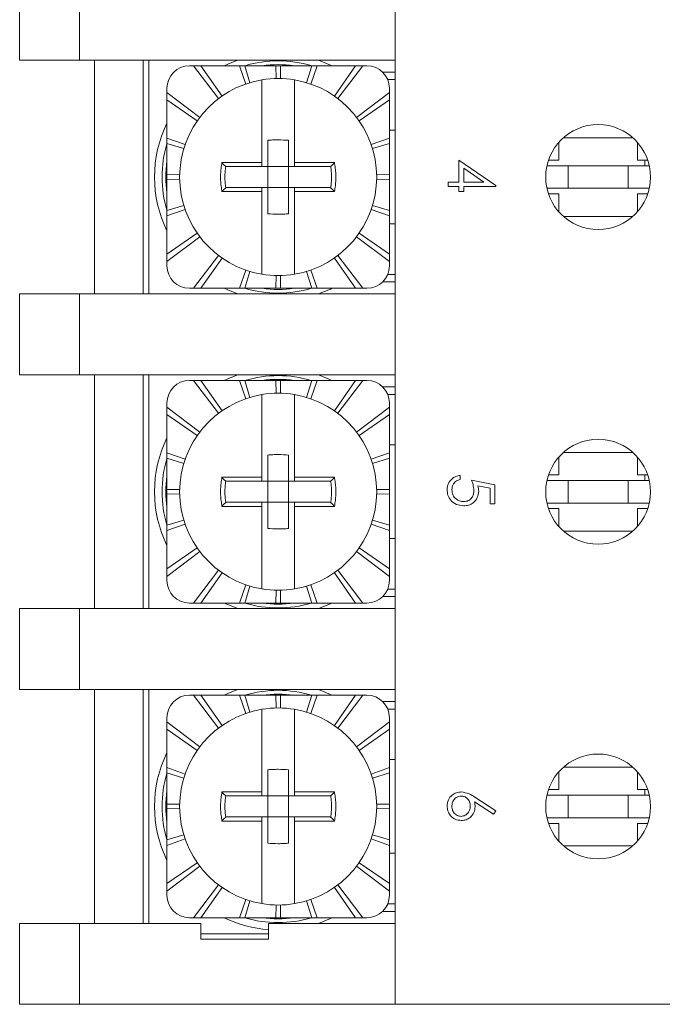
# Model space of a CAD drawing. Header units: inches. Extents: x 0.09 to 9.04, y 0 to 5.41.
# Tile 14 of 19: x 5.95 to 6.81, y 2.33 to 3.65. Entities that reach past the tile are written whole.
import ezdxf

# ---------------------------------------------------------------- set-up
doc = ezdxf.new("R2010")
doc.units = ezdxf.units.IN
doc.header["$MEASUREMENT"] = 0

msp = doc.modelspace()

# ---------------------------------------------------------------- linework, layer by layer
at = {"color": 7, "linetype": 'Continuous', "lineweight": 15}
for p, q in [((6.4513, 2.3329), (6.4513, 4.9609)), ((5.9503, 3.5929), (5.9503, 3.7009)), ((6.0303, 3.7009), (6.0303, 3.5929)), ((6.0303, 3.5929), (5.9503, 3.5929)), ((6.4513, 3.5929), (6.0303, 3.5929)), ((6.0503, 3.2809), (6.0503, 3.5929)), ((6.1153, 3.5929), (6.1153, 3.2809)), ((6.1228, 3.5929), (6.1228, 3.2809)), ((6.1824, 3.5854), (6.1768, 3.5854)), ((6.1824, 3.5854), (6.2157, 3.5416)), ((6.1824, 3.5854), (6.1923, 3.5854)), ((6.2435, 3.5854), (6.1923, 3.5854)), ((6.1923, 3.5854), (6.2204, 3.5449)), ((6.2435, 3.5854), (6.252, 3.561)), ((6.2435, 3.5854), (6.2506, 3.5854)), ((6.2921, 3.5854), (6.2506, 3.5854)), ((6.2506, 3.5854), (6.2574, 3.5628)), ((6.2921, 3.5854), (6.2925, 3.5684)), ((6.2921, 3.5854), (6.2986, 3.5854)), ((6.2986, 3.5854), (6.2982, 3.5684)), ((6.34, 3.5854), (6.2986, 3.5854)), ((6.34, 3.5854), (6.3332, 3.5628)), ((6.3472, 3.5854), (6.3387, 3.561)), ((6.34, 3.5854), (6.3472, 3.5854)), ((6.3984, 3.5854), (6.3472, 3.5854)), ((6.3984, 3.5854), (6.3703, 3.5449)), ((6.4083, 3.5854), (6.3749, 3.5416)), ((6.3984, 3.5854), (6.4083, 3.5854)), ((6.4138, 3.5854), (6.4083, 3.5854)), ((6.2736, 3.4563), (6.2736, 3.5666)), ((6.3171, 3.5666), (6.3171, 3.4563)), ((6.4513, 3.5669), (6.4415, 3.5669)), ((6.1468, 3.5554), (6.1468, 3.5498)), ((6.1468, 3.5498), (6.1907, 3.5165)), ((6.1468, 3.5399), (6.1468, 3.5498)), ((6.4438, 3.5498), (6.4, 3.5165)), ((6.4438, 3.5498), (6.4438, 3.5554)), ((6.4438, 3.5498), (6.4438, 3.5399)), ((6.1468, 3.5399), (6.1468, 3.4887)), ((6.1468, 3.5399), (6.1873, 3.5118)), ((6.4438, 3.5399), (6.4034, 3.5118)), ((6.4438, 3.4887), (6.4438, 3.5399)), ((6.4513, 3.4994), (6.4438, 3.4994)), ((6.1468, 3.4887), (6.1712, 3.4802)), ((6.1468, 3.4816), (6.1468, 3.4887)), ((6.2813, 3.4859), (6.2813, 3.4509)), ((6.3093, 3.4509), (6.3093, 3.4859)), ((6.4438, 3.4887), (6.4195, 3.4802)), ((6.4438, 3.4887), (6.4438, 3.4816)), ((6.6698, 3.4832), (6.6698, 3.4594)), ((6.7686, 3.4894), (6.676, 3.4894)), ((6.7748, 3.4594), (6.7748, 3.4832)), ((6.1468, 3.4816), (6.1468, 3.4401)), ((6.1468, 3.4816), (6.1694, 3.4748)), ((6.4438, 3.4816), (6.4213, 3.4748)), ((6.4438, 3.4401), (6.4438, 3.4816)), ((6.2203, 3.4563), (6.2736, 3.4563)), ((6.3171, 3.4563), (6.3704, 3.4563)), ((6.5366, 3.4595), (6.5859, 3.4257)), ((6.5366, 3.4301), (6.5366, 3.4595)), ((6.6698, 3.4594), (6.6561, 3.4594)), ((6.7886, 3.4594), (6.7748, 3.4594)), ((6.7848, 3.4519), (6.7848, 3.4594)), ((6.2264, 3.4509), (6.2253, 3.4512)), ((6.2736, 3.4509), (6.2264, 3.4509)), ((6.2813, 3.4509), (6.2736, 3.4509)), ((6.2813, 3.4229), (6.2813, 3.4509)), ((6.2813, 3.4509), (6.3093, 3.4509)), ((6.3093, 3.4509), (6.3093, 3.4229)), ((6.3171, 3.4509), (6.3093, 3.4509)), ((6.3643, 3.4509), (6.3171, 3.4509)), ((6.3653, 3.4512), (6.3643, 3.4509)), ((6.5699, 3.4301), (6.543, 3.4486)), ((6.543, 3.4486), (6.543, 3.4301)), ((6.654, 3.4519), (6.6823, 3.4519)), ((6.6823, 3.4219), (6.6823, 3.4519)), ((6.6823, 3.4519), (6.7623, 3.4519)), ((6.7623, 3.4519), (6.7623, 3.4219)), ((6.7623, 3.4519), (6.7907, 3.4519)), ((6.7838, 3.4519), (6.7848, 3.4519)), ((6.7838, 3.4519), (6.7848, 3.4519)), ((6.7848, 3.4519), (6.7848, 3.4519)), ((6.1468, 3.4401), (6.1639, 3.4398)), ((6.1468, 3.4336), (6.1468, 3.4401)), ((6.1468, 3.4336), (6.1639, 3.434)), ((6.1468, 3.4336), (6.1468, 3.3922)), ((6.4438, 3.4401), (6.4268, 3.4398)), ((6.4438, 3.4336), (6.4268, 3.434)), ((6.4438, 3.4401), (6.4438, 3.4336)), ((6.4438, 3.3922), (6.4438, 3.4336)), ((6.5223, 3.4245), (6.5223, 3.4301)), ((6.5223, 3.4301), (6.5366, 3.4301)), ((6.543, 3.4301), (6.5699, 3.4301)), ((6.2736, 3.4174), (6.2203, 3.4174)), ((6.2253, 3.4226), (6.2264, 3.4229)), ((6.2264, 3.4229), (6.2736, 3.4229)), ((6.2736, 3.4229), (6.2813, 3.4229)), ((6.2736, 3.3072), (6.2736, 3.4174)), ((6.3093, 3.4229), (6.2813, 3.4229)), ((6.2813, 3.4229), (6.2813, 3.3879)), ((6.3093, 3.3879), (6.3093, 3.4229)), ((6.3093, 3.4229), (6.3171, 3.4229)), ((6.3171, 3.4229), (6.3643, 3.4229)), ((6.3704, 3.4174), (6.3171, 3.4174)), ((6.3171, 3.4174), (6.3171, 3.3072)), ((6.3643, 3.4229), (6.3653, 3.4226)), ((6.5366, 3.4245), (6.5223, 3.4245)), ((6.5366, 3.4174), (6.5366, 3.4245)), ((6.543, 3.4174), (6.5366, 3.4174)), ((6.5859, 3.4245), (6.543, 3.4245)), ((6.543, 3.4245), (6.543, 3.4174)), ((6.5859, 3.4257), (6.5859, 3.4245)), ((6.654, 3.4219), (6.6823, 3.4219)), ((6.6823, 3.4219), (6.7623, 3.4219)), ((6.7623, 3.4219), (6.7907, 3.4219)), ((6.6561, 3.4144), (6.6698, 3.4144)), ((6.6698, 3.4144), (6.6698, 3.3906)), ((6.7748, 3.4144), (6.7886, 3.4144)), ((6.7748, 3.3906), (6.7748, 3.4144)), ((6.1468, 3.3922), (6.1694, 3.399)), ((6.1468, 3.385), (6.1712, 3.3935)), ((6.1468, 3.385), (6.1468, 3.3922)), ((6.4438, 3.385), (6.4195, 3.3935)), ((6.4438, 3.3922), (6.4213, 3.399)), ((6.4438, 3.3922), (6.4438, 3.385)), ((6.1468, 3.385), (6.1468, 3.3339)), ((6.4438, 3.3339), (6.4438, 3.385)), ((6.676, 3.3844), (6.7686, 3.3844)), ((6.4438, 3.3744), (6.4513, 3.3744)), ((6.1468, 3.3339), (6.1873, 3.3619)), ((6.1468, 3.324), (6.1907, 3.3573)), ((6.4438, 3.324), (6.4, 3.3573)), ((6.4438, 3.3339), (6.4034, 3.3619)), ((6.1468, 3.324), (6.1468, 3.3339)), ((6.1824, 3.2884), (6.2157, 3.3322)), ((6.1923, 3.2884), (6.2204, 3.3288)), ((6.3984, 3.2884), (6.3703, 3.3288)), ((6.4083, 3.2884), (6.3749, 3.3322)), ((6.4438, 3.3339), (6.4438, 3.324)), ((6.1468, 3.324), (6.1468, 3.3184)), ((6.2435, 3.2884), (6.252, 3.3127)), ((6.3472, 3.2884), (6.3387, 3.3127)), ((6.4438, 3.3184), (6.4438, 3.324)), ((6.2506, 3.2884), (6.2574, 3.311)), ((6.2921, 3.2884), (6.2925, 3.3054)), ((6.2986, 3.2884), (6.2982, 3.3054)), ((6.34, 3.2884), (6.3332, 3.311)), ((6.4415, 3.3069), (6.4513, 3.3069)), ((6.1768, 3.2884), (6.1824, 3.2884)), ((6.1923, 3.2884), (6.1824, 3.2884)), ((6.1923, 3.2884), (6.2435, 3.2884)), ((6.2506, 3.2884), (6.2435, 3.2884)), ((6.2506, 3.2884), (6.2921, 3.2884)), ((6.2986, 3.2884), (6.2921, 3.2884)), ((6.2986, 3.2884), (6.34, 3.2884)), ((6.3472, 3.2884), (6.34, 3.2884)), ((6.3472, 3.2884), (6.3984, 3.2884)), ((6.4083, 3.2884), (6.3984, 3.2884)), ((6.4083, 3.2884), (6.4138, 3.2884)), ((5.9503, 3.1729), (5.9503, 3.2809)), ((5.9503, 3.2809), (6.0303, 3.2809)), ((6.0303, 3.2809), (6.0303, 3.1729)), ((6.0303, 3.2809), (6.4513, 3.2809)), ((6.0303, 3.1729), (5.9503, 3.1729)), ((6.4513, 3.1729), (6.0303, 3.1729)), ((6.0503, 2.8609), (6.0503, 3.1729)), ((6.1153, 3.1729), (6.1153, 2.8609)), ((6.1228, 3.1729), (6.1228, 2.8609)), ((6.1824, 3.1654), (6.1768, 3.1654)), ((6.1824, 3.1654), (6.2157, 3.1216)), ((6.1824, 3.1654), (6.1923, 3.1654)), ((6.2435, 3.1654), (6.1923, 3.1654)), ((6.1923, 3.1654), (6.2204, 3.1249)), ((6.2435, 3.1654), (6.252, 3.141)), ((6.2435, 3.1654), (6.2506, 3.1654)), ((6.2921, 3.1654), (6.2506, 3.1654)), ((6.2506, 3.1654), (6.2574, 3.1428)), ((6.2921, 3.1654), (6.2925, 3.1484)), ((6.2921, 3.1654), (6.2986, 3.1654)), ((6.2986, 3.1654), (6.2982, 3.1484)), ((6.34, 3.1654), (6.2986, 3.1654)), ((6.34, 3.1654), (6.3332, 3.1428)), ((6.3472, 3.1654), (6.3387, 3.141)), ((6.34, 3.1654), (6.3472, 3.1654)), ((6.3984, 3.1654), (6.3472, 3.1654)), ((6.3984, 3.1654), (6.3703, 3.1249)), ((6.4083, 3.1654), (6.3749, 3.1216)), ((6.3984, 3.1654), (6.4083, 3.1654)), ((6.4138, 3.1654), (6.4083, 3.1654)), ((6.2736, 3.0363), (6.2736, 3.1466)), ((6.3171, 3.1466), (6.3171, 3.0363)), ((6.4513, 3.1469), (6.4415, 3.1469)), ((6.1468, 3.1354), (6.1468, 3.1298)), ((6.1468, 3.1298), (6.1907, 3.0965)), ((6.1468, 3.1199), (6.1468, 3.1298)), ((6.4438, 3.1298), (6.4, 3.0965)), ((6.4438, 3.1298), (6.4438, 3.1354)), ((6.4438, 3.1298), (6.4438, 3.1199)), ((6.1468, 3.1199), (6.1468, 3.0687)), ((6.1468, 3.1199), (6.1873, 3.0918)), ((6.4438, 3.1199), (6.4034, 3.0918)), ((6.4438, 3.0687), (6.4438, 3.1199)), ((6.4513, 3.0794), (6.4438, 3.0794)), ((6.1468, 3.0687), (6.1712, 3.0602)), ((6.1468, 3.0616), (6.1468, 3.0687)), ((6.2813, 3.0659), (6.2813, 3.0309)), ((6.3093, 3.0309), (6.3093, 3.0659)), ((6.4438, 3.0687), (6.4195, 3.0602)), ((6.4438, 3.0687), (6.4438, 3.0616)), ((6.6698, 3.0632), (6.6698, 3.0394)), ((6.7686, 3.0694), (6.676, 3.0694)), ((6.7748, 3.0394), (6.7748, 3.0632)), ((6.1468, 3.0616), (6.1468, 3.0201)), ((6.1468, 3.0616), (6.1694, 3.0548)), ((6.4438, 3.0616), (6.4213, 3.0548)), ((6.4438, 3.0201), (6.4438, 3.0616)), ((6.2203, 3.0363), (6.2736, 3.0363)), ((6.3171, 3.0363), (6.3704, 3.0363)), ((6.5382, 3.0387), (6.5382, 3.0331)), ((6.6698, 3.0394), (6.6561, 3.0394)), ((6.7886, 3.0394), (6.7748, 3.0394)), ((6.7848, 3.0319), (6.7848, 3.0394)), ((6.2264, 3.0309), (6.2253, 3.0312)), ((6.2736, 3.0309), (6.2264, 3.0309)), ((6.2813, 3.0309), (6.2736, 3.0309)), ((6.2813, 3.0029), (6.2813, 3.0309)), ((6.2813, 3.0309), (6.3093, 3.0309)), ((6.3093, 3.0309), (6.3093, 3.0029)), ((6.3171, 3.0309), (6.3093, 3.0309)), ((6.3643, 3.0309), (6.3171, 3.0309)), ((6.3653, 3.0312), (6.3643, 3.0309)), ((6.5533, 3.0324), (6.5843, 3.026)), ((6.578, 3.0216), (6.5617, 3.025)), ((6.5843, 3.026), (6.5843, 3.0006)), ((6.654, 3.0319), (6.6823, 3.0319)), ((6.6823, 3.0019), (6.6823, 3.0319)), ((6.6823, 3.0319), (6.7623, 3.0319)), ((6.7623, 3.0319), (6.7623, 3.0019)), ((6.7623, 3.0319), (6.7907, 3.0319)), ((6.7838, 3.0319), (6.7848, 3.0319)), ((6.7838, 3.0319), (6.7848, 3.0319)), ((6.7848, 3.0319), (6.7848, 3.0319)), ((6.1468, 3.0201), (6.1639, 3.0198)), ((6.1468, 3.0136), (6.1468, 3.0201)), ((6.1468, 3.0136), (6.1639, 3.014)), ((6.1468, 3.0136), (6.1468, 2.9722)), ((6.4438, 3.0201), (6.4268, 3.0198)), ((6.4438, 3.0136), (6.4268, 3.014)), ((6.4438, 3.0201), (6.4438, 3.0136)), ((6.4438, 2.9722), (6.4438, 3.0136)), ((6.578, 3.0006), (6.578, 3.0216)), ((6.2736, 2.9974), (6.2203, 2.9974)), ((6.2253, 3.0026), (6.2264, 3.0029)), ((6.2264, 3.0029), (6.2736, 3.0029)), ((6.2736, 3.0029), (6.2813, 3.0029)), ((6.2736, 2.8872), (6.2736, 2.9974)), ((6.3093, 3.0029), (6.2813, 3.0029)), ((6.2813, 3.0029), (6.2813, 2.9679)), ((6.3093, 2.9679), (6.3093, 3.0029)), ((6.3093, 3.0029), (6.3171, 3.0029)), ((6.3171, 3.0029), (6.3643, 3.0029)), ((6.3704, 2.9974), (6.3171, 2.9974)), ((6.3171, 2.9974), (6.3171, 2.8872)), ((6.3643, 3.0029), (6.3653, 3.0026)), ((6.5843, 3.0006), (6.578, 3.0006)), ((6.654, 3.0019), (6.6823, 3.0019)), ((6.6823, 3.0019), (6.7623, 3.0019)), ((6.7623, 3.0019), (6.7907, 3.0019)), ((6.6561, 2.9944), (6.6698, 2.9944)), ((6.6698, 2.9944), (6.6698, 2.9706)), ((6.7748, 2.9944), (6.7886, 2.9944)), ((6.7748, 2.9706), (6.7748, 2.9944)), ((6.1468, 2.9722), (6.1694, 2.979)), ((6.1468, 2.965), (6.1712, 2.9735)), ((6.1468, 2.965), (6.1468, 2.9722)), ((6.4438, 2.965), (6.4195, 2.9735)), ((6.4438, 2.9722), (6.4213, 2.979)), ((6.4438, 2.9722), (6.4438, 2.965)), ((6.1468, 2.965), (6.1468, 2.9139)), ((6.4438, 2.9139), (6.4438, 2.965)), ((6.676, 2.9644), (6.7686, 2.9644)), ((6.4438, 2.9544), (6.4513, 2.9544)), ((6.1468, 2.9139), (6.1873, 2.9419)), ((6.1468, 2.904), (6.1907, 2.9373)), ((6.4438, 2.904), (6.4, 2.9373)), ((6.4438, 2.9139), (6.4034, 2.9419)), ((6.1468, 2.904), (6.1468, 2.9139)), ((6.1468, 2.904), (6.1468, 2.8984)), ((6.1824, 2.8684), (6.2157, 2.9122)), ((6.1923, 2.8684), (6.2204, 2.9088)), ((6.3984, 2.8684), (6.3703, 2.9088)), ((6.4083, 2.8684), (6.3749, 2.9122)), ((6.4438, 2.9139), (6.4438, 2.904)), ((6.4438, 2.8984), (6.4438, 2.904)), ((6.2435, 2.8684), (6.252, 2.8927)), ((6.2506, 2.8684), (6.2574, 2.891)), ((6.34, 2.8684), (6.3332, 2.891)), ((6.3472, 2.8684), (6.3387, 2.8927)), ((6.2921, 2.8684), (6.2925, 2.8854)), ((6.2986, 2.8684), (6.2982, 2.8854)), ((6.4415, 2.8869), (6.4513, 2.8869)), ((6.1768, 2.8684), (6.1824, 2.8684)), ((6.1923, 2.8684), (6.1824, 2.8684)), ((6.1923, 2.8684), (6.2435, 2.8684)), ((6.2506, 2.8684), (6.2435, 2.8684)), ((6.2506, 2.8684), (6.2921, 2.8684)), ((6.2986, 2.8684), (6.2921, 2.8684)), ((6.2986, 2.8684), (6.34, 2.8684)), ((6.3472, 2.8684), (6.34, 2.8684)), ((6.3472, 2.8684), (6.3984, 2.8684)), ((6.4083, 2.8684), (6.3984, 2.8684)), ((6.4083, 2.8684), (6.4138, 2.8684)), ((5.9503, 2.7529), (5.9503, 2.8609)), ((5.9503, 2.8609), (6.0303, 2.8609)), ((6.0303, 2.8609), (6.0303, 2.7529)), ((6.0303, 2.8609), (6.4513, 2.8609)), ((6.0303, 2.7529), (5.9503, 2.7529)), ((6.4513, 2.7529), (6.0303, 2.7529)), ((6.0503, 2.4409), (6.0503, 2.7529)), ((6.1153, 2.7529), (6.1153, 2.4409)), ((6.1228, 2.7529), (6.1228, 2.4409)), ((6.1824, 2.7454), (6.1768, 2.7454)), ((6.1824, 2.7454), (6.2157, 2.7016)), ((6.1824, 2.7454), (6.1923, 2.7454)), ((6.2435, 2.7454), (6.1923, 2.7454)), ((6.1923, 2.7454), (6.2204, 2.7049)), ((6.2435, 2.7454), (6.252, 2.721)), ((6.2435, 2.7454), (6.2506, 2.7454)), ((6.2921, 2.7454), (6.2506, 2.7454)), ((6.2506, 2.7454), (6.2574, 2.7228)), ((6.2921, 2.7454), (6.2925, 2.7284)), ((6.2921, 2.7454), (6.2986, 2.7454)), ((6.2986, 2.7454), (6.2982, 2.7284)), ((6.34, 2.7454), (6.2986, 2.7454)), ((6.34, 2.7454), (6.3332, 2.7228)), ((6.3472, 2.7454), (6.3387, 2.721)), ((6.34, 2.7454), (6.3472, 2.7454)), ((6.3984, 2.7454), (6.3472, 2.7454)), ((6.3984, 2.7454), (6.3703, 2.7049)), ((6.4083, 2.7454), (6.3749, 2.7016)), ((6.3984, 2.7454), (6.4083, 2.7454)), ((6.4138, 2.7454), (6.4083, 2.7454)), ((6.2736, 2.6163), (6.2736, 2.7266)), ((6.3171, 2.7266), (6.3171, 2.6163)), ((6.4513, 2.7269), (6.4415, 2.7269)), ((6.1468, 2.7154), (6.1468, 2.7098)), ((6.1468, 2.7098), (6.1907, 2.6765)), ((6.1468, 2.6999), (6.1468, 2.7098)), ((6.4438, 2.7098), (6.4, 2.6765)), ((6.4438, 2.7098), (6.4438, 2.7154)), ((6.4438, 2.7098), (6.4438, 2.6999)), ((6.1468, 2.6999), (6.1468, 2.6487)), ((6.1468, 2.6999), (6.1873, 2.6718)), ((6.4438, 2.6999), (6.4034, 2.6718)), ((6.4438, 2.6487), (6.4438, 2.6999)), ((6.4513, 2.6594), (6.4438, 2.6594)), ((6.1468, 2.6487), (6.1712, 2.6402)), ((6.1468, 2.6416), (6.1468, 2.6487)), ((6.1468, 2.6416), (6.1468, 2.6001)), ((6.1468, 2.6416), (6.1694, 2.6348)), ((6.2813, 2.6459), (6.2813, 2.6109)), ((6.3093, 2.6109), (6.3093, 2.6459)), ((6.4438, 2.6487), (6.4195, 2.6402)), ((6.4438, 2.6416), (6.4213, 2.6348)), ((6.4438, 2.6487), (6.4438, 2.6416)), ((6.4438, 2.6001), (6.4438, 2.6416)), ((6.6698, 2.6432), (6.6698, 2.6194)), ((6.7686, 2.6494), (6.676, 2.6494)), ((6.7748, 2.6194), (6.7748, 2.6432)), ((6.2203, 2.6163), (6.2736, 2.6163)), ((6.3171, 2.6163), (6.3704, 2.6163)), ((6.6698, 2.6194), (6.6561, 2.6194)), ((6.7886, 2.6194), (6.7748, 2.6194)), ((6.7848, 2.6119), (6.7848, 2.6194)), ((6.2264, 2.6109), (6.2253, 2.6112)), ((6.2736, 2.6109), (6.2264, 2.6109)), ((6.2813, 2.6109), (6.2736, 2.6109)), ((6.2813, 2.5829), (6.2813, 2.6109)), ((6.2813, 2.6109), (6.3093, 2.6109)), ((6.3093, 2.6109), (6.3093, 2.5829)), ((6.3171, 2.6109), (6.3093, 2.6109)), ((6.3643, 2.6109), (6.3171, 2.6109)), ((6.3653, 2.6112), (6.3643, 2.6109)), ((6.5826, 2.5866), (6.5575, 2.603)), ((6.5576, 2.6094), (6.5859, 2.5909)), ((6.654, 2.6119), (6.6823, 2.6119)), ((6.6823, 2.5819), (6.6823, 2.6119)), ((6.6823, 2.6119), (6.7623, 2.6119)), ((6.7623, 2.6119), (6.7623, 2.5819)), ((6.7623, 2.6119), (6.7907, 2.6119)), ((6.7838, 2.6119), (6.7848, 2.6119)), ((6.7838, 2.6119), (6.7848, 2.6119)), ((6.7848, 2.6119), (6.7848, 2.6119)), ((6.1468, 2.6001), (6.1639, 2.5998)), ((6.1468, 2.5936), (6.1468, 2.6001)), ((6.1468, 2.5936), (6.1639, 2.594)), ((6.1468, 2.5936), (6.1468, 2.5522)), ((6.4438, 2.6001), (6.4268, 2.5998)), ((6.4438, 2.5936), (6.4268, 2.594)), ((6.4438, 2.6001), (6.4438, 2.5936)), ((6.4438, 2.5522), (6.4438, 2.5936)), ((6.5859, 2.5909), (6.5826, 2.5866)), ((6.2736, 2.5774), (6.2203, 2.5774)), ((6.2253, 2.5826), (6.2264, 2.5829)), ((6.2264, 2.5829), (6.2736, 2.5829)), ((6.2736, 2.5829), (6.2813, 2.5829)), ((6.2736, 2.4672), (6.2736, 2.5774)), ((6.3093, 2.5829), (6.2813, 2.5829)), ((6.2813, 2.5829), (6.2813, 2.5479)), ((6.3093, 2.5479), (6.3093, 2.5829)), ((6.3093, 2.5829), (6.3171, 2.5829)), ((6.3171, 2.5829), (6.3643, 2.5829)), ((6.3704, 2.5774), (6.3171, 2.5774)), ((6.3171, 2.5774), (6.3171, 2.4672)), ((6.3643, 2.5829), (6.3653, 2.5826)), ((6.654, 2.5819), (6.6823, 2.5819)), ((6.6823, 2.5819), (6.7623, 2.5819)), ((6.7623, 2.5819), (6.7907, 2.5819)), ((6.6561, 2.5744), (6.6698, 2.5744)), ((6.6698, 2.5744), (6.6698, 2.5506)), ((6.7748, 2.5744), (6.7886, 2.5744)), ((6.7748, 2.5506), (6.7748, 2.5744)), ((6.1468, 2.5522), (6.1694, 2.559)), ((6.1468, 2.545), (6.1712, 2.5535)), ((6.1468, 2.545), (6.1468, 2.5522)), ((6.4438, 2.545), (6.4195, 2.5535)), ((6.4438, 2.5522), (6.4213, 2.559)), ((6.4438, 2.5522), (6.4438, 2.545)), ((6.1468, 2.545), (6.1468, 2.4939)), ((6.4438, 2.4939), (6.4438, 2.545)), ((6.676, 2.5444), (6.7686, 2.5444)), ((6.4438, 2.5344), (6.4513, 2.5344)), ((6.1468, 2.4939), (6.1873, 2.5219)), ((6.1468, 2.484), (6.1907, 2.5173)), ((6.4438, 2.484), (6.4, 2.5173)), ((6.4438, 2.4939), (6.4034, 2.5219)), ((6.1468, 2.484), (6.1468, 2.4939)), ((6.1468, 2.484), (6.1468, 2.4784)), ((6.1824, 2.4484), (6.2157, 2.4922)), ((6.1923, 2.4484), (6.2204, 2.4888)), ((6.3984, 2.4484), (6.3703, 2.4888)), ((6.4083, 2.4484), (6.3749, 2.4922)), ((6.4438, 2.4939), (6.4438, 2.484)), ((6.4438, 2.4784), (6.4438, 2.484)), ((6.2435, 2.4484), (6.252, 2.4727)), ((6.2506, 2.4484), (6.2574, 2.471)), ((6.34, 2.4484), (6.3332, 2.471)), ((6.3472, 2.4484), (6.3387, 2.4727)), ((6.2921, 2.4484), (6.2925, 2.4654)), ((6.2986, 2.4484), (6.2982, 2.4654)), ((6.4415, 2.4669), (6.4513, 2.4669)), ((6.1768, 2.4484), (6.1824, 2.4484)), ((6.1923, 2.4484), (6.1824, 2.4484)), ((6.1923, 2.4484), (6.2435, 2.4484)), ((6.2506, 2.4484), (6.2435, 2.4484)), ((6.2506, 2.4484), (6.2921, 2.4484)), ((6.2986, 2.4484), (6.2921, 2.4484)), ((6.2986, 2.4484), (6.34, 2.4484)), ((6.3472, 2.4484), (6.34, 2.4484)), ((6.3472, 2.4484), (6.3984, 2.4484)), ((6.4083, 2.4484), (6.3984, 2.4484)), ((6.4083, 2.4484), (6.4138, 2.4484)), ((5.9503, 2.3329), (5.9503, 2.4409)), ((5.9503, 2.4409), (6.0303, 2.4409)), ((6.0303, 2.4409), (6.0303, 2.3329)), ((6.0303, 2.4409), (6.1923, 2.4409)), ((6.1923, 2.4409), (6.1923, 2.4199)), ((6.2823, 2.4199), (6.2823, 2.4409)), ((6.2823, 2.4409), (6.4513, 2.4409)), ((6.1923, 2.4269), (6.2823, 2.4269)), ((6.1923, 2.4199), (6.2823, 2.4199)), ((6.0303, 2.3329), (5.9503, 2.3329)), ((6.4513, 2.3329), (6.0303, 2.3329)), ((7.6813, 2.3329), (6.4513, 2.3329))]:
    msp.add_line(p, q, dxfattribs=at)
at = {"color": 8, "linetype": 'Continuous', "lineweight": 15}
for p, q in [((6.4348, 3.5769), (6.4513, 3.5769)), ((6.7838, 3.4519), (6.654, 3.4519)), ((6.4513, 3.2969), (6.4348, 3.2969)), ((6.4348, 3.1569), (6.4513, 3.1569)), ((6.7838, 3.0319), (6.654, 3.0319)), ((6.4513, 2.8769), (6.4348, 2.8769)), ((6.4348, 2.7369), (6.4513, 2.7369)), ((6.7838, 2.6119), (6.654, 2.6119)), ((6.4513, 2.4569), (6.4348, 2.4569))]:
    msp.add_line(p, q, dxfattribs=at)
at = {"color": 8, "linetype": 'Continuous', "lineweight": 15, "flags": 128}
for points in [[(6.2234, 3.5854), (6.2288, 3.5879), (6.2416, 3.5929)], [(6.3491, 3.5929), (6.365, 3.5864), (6.3673, 3.5854)], [(6.2416, 3.2809), (6.2288, 3.2859), (6.2234, 3.2884)], [(6.3673, 3.2884), (6.365, 3.2873), (6.3491, 3.2809)], [(6.2234, 3.1654), (6.2288, 3.1679), (6.2416, 3.1729)], [(6.3491, 3.1729), (6.365, 3.1664), (6.3673, 3.1654)], [(6.2416, 2.8609), (6.2288, 2.8659), (6.2234, 2.8684)], [(6.3673, 2.8684), (6.365, 2.8673), (6.3491, 2.8609)], [(6.2234, 2.7454), (6.2288, 2.7479), (6.2416, 2.7529)], [(6.3491, 2.7529), (6.365, 2.7464), (6.3673, 2.7454)], [(6.3673, 2.4484), (6.365, 2.4473), (6.3491, 2.4409)]]:
    msp.add_lwpolyline(points, dxfattribs=at)
at = {"color": 7, "linetype": 'Continuous', "lineweight": 15}
for centre in [(6.7223, 3.4369), (6.7223, 3.0169), (6.7223, 2.5969)]:
    msp.add_circle(centre, 0.07, dxfattribs=at)
for centre, radius, start, end in [((6.2953, 3.4369), 0.155, 73.3483, 106.6517), ((6.1768, 3.5554), 0.03, 90, 180), ((6.2953, 3.4369), 0.15, 81.8904, 98.1096), ((6.4138, 3.5554), 0.03, 0, 90), ((6.2953, 3.4369), 0.1315, 99.5204, 260.4796), ((6.2953, 3.4369), 0.1315, 80.4796, 99.5204), ((6.2953, 3.4369), 0.1315, 279.5204, 80.4796), ((6.2953, 3.4369), 0.155, 163.3483, 196.6517), ((6.2953, 3.4369), 0.15, 171.8904, 188.1096), ((6.1768, 3.3184), 0.03, 180, 270), ((6.4138, 3.3184), 0.03, 270, 0), ((6.2953, 3.4369), 0.1315, 260.4796, 279.5204), ((6.2953, 3.4369), 0.155, 253.3483, 286.6517), ((6.2953, 3.4369), 0.15, 261.8904, 278.1096), ((6.2953, 3.0169), 0.155, 73.3483, 106.6517), ((6.2953, 3.0169), 0.15, 81.8904, 98.1096), ((6.1768, 3.1354), 0.03, 90, 180), ((6.4138, 3.1354), 0.03, 0, 90), ((6.2953, 3.0169), 0.1315, 99.5204, 260.4796), ((6.2953, 3.0169), 0.1315, 80.4796, 99.5204), ((6.2953, 3.0169), 0.1315, 279.5204, 80.4796), ((6.2953, 3.0169), 0.155, 163.3483, 196.6517), ((6.2953, 3.0169), 0.15, 171.8904, 188.1096), ((6.1768, 2.8984), 0.03, 180, 270), ((6.4138, 2.8984), 0.03, 270, 0), ((6.2953, 3.0169), 0.1315, 260.4796, 279.5204), ((6.2953, 3.0169), 0.155, 253.3483, 286.6517), ((6.2953, 3.0169), 0.15, 261.8904, 278.1096), ((6.2953, 2.5969), 0.155, 73.3483, 106.6517), ((6.2953, 2.5969), 0.15, 81.8904, 98.1096), ((6.1768, 2.7154), 0.03, 90, 180), ((6.4138, 2.7154), 0.03, 0, 90), ((6.2953, 2.5969), 0.1315, 99.5204, 260.4796), ((6.2953, 2.5969), 0.1315, 80.4796, 99.5204), ((6.2953, 2.5969), 0.1315, 279.5204, 80.4796), ((6.2953, 2.5969), 0.155, 163.3483, 196.6517), ((6.2953, 2.5969), 0.15, 171.8904, 188.1096), ((6.1768, 2.4784), 0.03, 180, 270), ((6.4138, 2.4784), 0.03, 270, 0), ((6.2953, 2.5969), 0.1315, 260.4796, 279.5204), ((6.2953, 2.5969), 0.155, 253.3483, 286.6517), ((6.2953, 2.5969), 0.15, 261.8904, 278.1096)]:
    msp.add_arc(centre, radius, start, end, dxfattribs=at)
at = {"color": 8, "linetype": 'Continuous', "lineweight": 15}
for centre, start, end in [((6.2953, 3.4369), 154.1581, 205.8419), ((6.2953, 3.0169), 154.1581, 205.8419), ((6.2953, 2.5969), 154.1581, 205.8419), ((6.2953, 2.5969), 244.1581, 265.4811)]:
    msp.add_arc(centre, 0.165, start, end, dxfattribs=at)
at = {"color": 7, "linetype": 'Continuous', "lineweight": 15}
for points, knots in [([(6.2813, 3.4859), (6.2836, 3.4861), (6.2883, 3.4864), (6.2977, 3.4866), (6.3047, 3.4862), (6.3093, 3.4859)], [0, 0, 0, 0, 0.243899, 0.505177, 1, 1, 1, 1]), ([(6.2203, 3.4174), (6.2201, 3.4186), (6.2195, 3.4224), (6.2186, 3.4289), (6.2183, 3.4368), (6.2186, 3.4446), (6.2194, 3.4511), (6.22, 3.455), (6.2203, 3.4563)], [0, 0, 0, 0, 0.087691, 0.294627, 0.502849, 0.697827, 0.892806, 1, 1, 1, 1]), ([(6.2253, 3.4512), (6.225, 3.4514), (6.2244, 3.4519), (6.2231, 3.4531), (6.2217, 3.4546), (6.2207, 3.4558), (6.2203, 3.4563), (6.2203, 3.4563)], [0, 0, 0, 0, 0.210332, 0.419223, 0.728155, 0.988468, 1, 1, 1, 1]), ([(6.2736, 3.4563), (6.2736, 3.4563), (6.2736, 3.4557), (6.2736, 3.4546), (6.2736, 3.4532), (6.2736, 3.4521), (6.2736, 3.4513), (6.2736, 3.4509), (6.2736, 3.4509), (6.2736, 3.4509)], [0, 0, 0, 0, 0.010154, 0.211834, 0.41335, 0.538122, 0.741954, 0.945759, 1, 1, 1, 1]), ([(6.3171, 3.4509), (6.3171, 3.4509), (6.3171, 3.451), (6.3171, 3.4515), (6.3171, 3.4524), (6.3171, 3.4536), (6.3171, 3.455), (6.3171, 3.456), (6.3171, 3.4563)], [0, 0, 0, 0, 0.128229, 0.332798, 0.462172, 0.664417, 0.866687, 1, 1, 1, 1]), ([(6.3704, 3.4563), (6.3704, 3.4563), (6.37, 3.4558), (6.369, 3.4546), (6.3676, 3.4531), (6.3663, 3.4519), (6.3656, 3.4514), (6.3653, 3.4512)], [0, 0, 0, 0, 0.011532, 0.271845, 0.580777, 0.789668, 1, 1, 1, 1]), ([(6.3704, 3.4563), (6.3706, 3.4552), (6.3712, 3.4514), (6.3721, 3.4449), (6.3724, 3.437), (6.3721, 3.4291), (6.3713, 3.4227), (6.3706, 3.4188), (6.3704, 3.4174)], [0, 0, 0, 0, 0.087691, 0.294627, 0.502849, 0.697827, 0.892806, 1, 1, 1, 1]), ([(6.2253, 3.4509), (6.2253, 3.4509), (6.2249, 3.4487), (6.2244, 3.444), (6.2241, 3.4368), (6.2244, 3.4297), (6.225, 3.425), (6.2253, 3.4229), (6.2253, 3.4229)], [0, 0, 0, 0, 0.000084, 0.241274, 0.496268, 0.768579, 0.999916, 1, 1, 1, 1]), ([(6.2253, 3.4512), (6.2253, 3.4511), (6.2253, 3.451), (6.2253, 3.4509), (6.2253, 3.4509)], [0, 0, 0, 0, 0.992547, 1, 1, 1, 1]), ([(6.3654, 3.4509), (6.3654, 3.4509), (6.3654, 3.451), (6.3653, 3.4511), (6.3653, 3.4512)], [0, 0, 0, 0, 0.007453, 1, 1, 1, 1]), ([(6.3654, 3.4229), (6.3654, 3.4229), (6.3657, 3.4251), (6.3663, 3.4297), (6.3666, 3.4369), (6.3663, 3.4441), (6.3657, 3.4487), (6.3654, 3.4509), (6.3654, 3.4509)], [0, 0, 0, 0, 0.000084, 0.241274, 0.496268, 0.768579, 0.999916, 1, 1, 1, 1]), ([(6.2253, 3.4226), (6.225, 3.4223), (6.2244, 3.4219), (6.2231, 3.4207), (6.2217, 3.4192), (6.2207, 3.418), (6.2203, 3.4175), (6.2203, 3.4174)], [0, 0, 0, 0, 0.210332, 0.419223, 0.728155, 0.988468, 1, 1, 1, 1]), ([(6.2253, 3.4229), (6.2253, 3.4229), (6.2253, 3.4228), (6.2253, 3.4227), (6.2253, 3.4226)], [0, 0, 0, 0, 0.007453, 1, 1, 1, 1]), ([(6.2736, 3.4229), (6.2736, 3.4229), (6.2736, 3.4228), (6.2736, 3.4223), (6.2736, 3.4212), (6.2736, 3.4199), (6.2736, 3.4186), (6.2736, 3.4179), (6.2736, 3.4174)], [0, 0, 0, 0, 0.11094, 0.315527, 0.519707, 0.722969, 0.849821, 1, 1, 1, 1]), ([(6.3171, 3.4174), (6.3171, 3.4175), (6.3171, 3.4179), (6.3171, 3.4189), (6.3171, 3.4203), (6.3171, 3.4217), (6.3171, 3.4226), (6.3171, 3.4229), (6.3171, 3.4229), (6.3171, 3.4229)], [0, 0, 0, 0, 0.024918, 0.150395, 0.352416, 0.554415, 0.757028, 0.960671, 1, 1, 1, 1]), ([(6.3653, 3.4226), (6.3653, 3.4227), (6.3654, 3.4228), (6.3654, 3.4229), (6.3654, 3.4229)], [0, 0, 0, 0, 0.992547, 1, 1, 1, 1]), ([(6.3704, 3.4174), (6.3704, 3.4175), (6.37, 3.418), (6.369, 3.4192), (6.3676, 3.4207), (6.3663, 3.4219), (6.3656, 3.4223), (6.3653, 3.4226)], [0, 0, 0, 0, 0.011532, 0.271845, 0.580777, 0.789668, 1, 1, 1, 1]), ([(6.3093, 3.3879), (6.3071, 3.3877), (6.3024, 3.3874), (6.293, 3.3871), (6.286, 3.3876), (6.2813, 3.3879)], [0, 0, 0, 0, 0.243899, 0.505177, 1, 1, 1, 1]), ([(6.2813, 3.0659), (6.2836, 3.0661), (6.2883, 3.0664), (6.2977, 3.0666), (6.3047, 3.0662), (6.3093, 3.0659)], [0, 0, 0, 0, 0.243899, 0.505177, 1, 1, 1, 1]), ([(6.2203, 2.9974), (6.2201, 2.9986), (6.2195, 3.0024), (6.2186, 3.0089), (6.2183, 3.0168), (6.2186, 3.0246), (6.2194, 3.0311), (6.22, 3.035), (6.2203, 3.0363)], [0, 0, 0, 0, 0.087691, 0.294627, 0.502849, 0.697827, 0.892806, 1, 1, 1, 1]), ([(6.2253, 3.0312), (6.225, 3.0314), (6.2244, 3.0319), (6.2231, 3.0331), (6.2217, 3.0346), (6.2207, 3.0358), (6.2203, 3.0363), (6.2203, 3.0363)], [0, 0, 0, 0, 0.210332, 0.419223, 0.728155, 0.988468, 1, 1, 1, 1]), ([(6.2736, 3.0363), (6.2736, 3.0363), (6.2736, 3.0357), (6.2736, 3.0346), (6.2736, 3.0332), (6.2736, 3.0321), (6.2736, 3.0313), (6.2736, 3.0309), (6.2736, 3.0309), (6.2736, 3.0309)], [0, 0, 0, 0, 0.010154, 0.211834, 0.41335, 0.538122, 0.741954, 0.945759, 1, 1, 1, 1]), ([(6.3171, 3.0309), (6.3171, 3.0309), (6.3171, 3.031), (6.3171, 3.0315), (6.3171, 3.0324), (6.3171, 3.0336), (6.3171, 3.035), (6.3171, 3.036), (6.3171, 3.0363)], [0, 0, 0, 0, 0.128229, 0.332798, 0.462172, 0.664417, 0.866687, 1, 1, 1, 1]), ([(6.3704, 3.0363), (6.3704, 3.0363), (6.37, 3.0358), (6.369, 3.0346), (6.3676, 3.0331), (6.3663, 3.0319), (6.3656, 3.0314), (6.3653, 3.0312)], [0, 0, 0, 0, 0.011532, 0.271845, 0.580777, 0.789668, 1, 1, 1, 1]), ([(6.3704, 3.0363), (6.3706, 3.0352), (6.3712, 3.0314), (6.3721, 3.0249), (6.3724, 3.017), (6.3721, 3.0091), (6.3713, 3.0027), (6.3706, 2.9988), (6.3704, 2.9974)], [0, 0, 0, 0, 0.087691, 0.294627, 0.502849, 0.697827, 0.892806, 1, 1, 1, 1]), ([(6.5207, 3.0198), (6.521, 3.0225), (6.5216, 3.0278), (6.5263, 3.0338), (6.5321, 3.0375), (6.5362, 3.0383), (6.5382, 3.0387)], [0, 0, 0, 0, 0.279632, 0.559041, 0.779372, 1, 1, 1, 1]), ([(6.2253, 3.0309), (6.2253, 3.0309), (6.2249, 3.0287), (6.2244, 3.024), (6.2241, 3.0168), (6.2244, 3.0097), (6.225, 3.005), (6.2253, 3.0029), (6.2253, 3.0029)], [0, 0, 0, 0, 0.000084, 0.241274, 0.496268, 0.768579, 0.999916, 1, 1, 1, 1]), ([(6.2253, 3.0312), (6.2253, 3.0311), (6.2253, 3.031), (6.2253, 3.0309), (6.2253, 3.0309)], [0, 0, 0, 0, 0.992547, 1, 1, 1, 1]), ([(6.3654, 3.0309), (6.3654, 3.0309), (6.3654, 3.031), (6.3653, 3.0311), (6.3653, 3.0312)], [0, 0, 0, 0, 0.007453, 1, 1, 1, 1]), ([(6.3654, 3.0029), (6.3654, 3.0029), (6.3657, 3.0051), (6.3663, 3.0097), (6.3666, 3.0169), (6.3663, 3.0241), (6.3657, 3.0287), (6.3654, 3.0309), (6.3654, 3.0309)], [0, 0, 0, 0, 0.000084, 0.241274, 0.496268, 0.768579, 0.999916, 1, 1, 1, 1]), ([(6.5382, 3.0331), (6.5365, 3.0327), (6.533, 3.0317), (6.5294, 3.0279), (6.5275, 3.0237), (6.5272, 3.0209), (6.5271, 3.0195)], [0, 0, 0, 0, 0.280006, 0.559203, 0.779604, 1, 1, 1, 1]), ([(6.5565, 3.0187), (6.5562, 3.0213), (6.5558, 3.026), (6.5541, 3.0304), (6.5533, 3.0324)], [0, 0, 0, 0, 0.559424, 1, 1, 1, 1]), ([(6.5617, 3.025), (6.562, 3.0236), (6.5627, 3.0213), (6.5628, 3.0188), (6.5629, 3.0177)], [0, 0, 0, 0, 0.560064, 1, 1, 1, 1]), ([(6.5426, 2.9982), (6.5394, 2.9985), (6.5329, 2.9993), (6.5255, 3.0048), (6.5213, 3.0122), (6.5209, 3.0173), (6.5207, 3.0198)], [0, 0, 0, 0, 0.279894, 0.559306, 0.779426, 1, 1, 1, 1]), ([(6.5271, 3.0195), (6.5274, 3.0171), (6.5279, 3.0125), (6.5322, 3.0073), (6.5373, 3.0042), (6.541, 3.0039), (6.5428, 3.0037)], [0, 0, 0, 0, 0.279617, 0.559357, 0.779559, 1, 1, 1, 1]), ([(6.5629, 3.0177), (6.5626, 3.0147), (6.5619, 3.0088), (6.5564, 3.0023), (6.5496, 2.9986), (6.5449, 2.9983), (6.5426, 2.9982)], [0, 0, 0, 0, 0.279686, 0.559005, 0.779285, 1, 1, 1, 1]), ([(6.5428, 3.0037), (6.545, 3.004), (6.5493, 3.0044), (6.5539, 3.0086), (6.5562, 3.0137), (6.5564, 3.017), (6.5565, 3.0187)], [0, 0, 0, 0, 0.279577, 0.558669, 0.779074, 1, 1, 1, 1]), ([(6.2253, 3.0026), (6.225, 3.0023), (6.2244, 3.0019), (6.2231, 3.0007), (6.2217, 2.9992), (6.2207, 2.998), (6.2203, 2.9975), (6.2203, 2.9974)], [0, 0, 0, 0, 0.210332, 0.419223, 0.728155, 0.988468, 1, 1, 1, 1]), ([(6.2253, 3.0029), (6.2253, 3.0029), (6.2253, 3.0028), (6.2253, 3.0027), (6.2253, 3.0026)], [0, 0, 0, 0, 0.007453, 1, 1, 1, 1]), ([(6.2736, 3.0029), (6.2736, 3.0029), (6.2736, 3.0028), (6.2736, 3.0023), (6.2736, 3.0012), (6.2736, 2.9999), (6.2736, 2.9986), (6.2736, 2.9979), (6.2736, 2.9974)], [0, 0, 0, 0, 0.11094, 0.315527, 0.519707, 0.722969, 0.849821, 1, 1, 1, 1]), ([(6.3171, 2.9974), (6.3171, 2.9975), (6.3171, 2.9979), (6.3171, 2.9989), (6.3171, 3.0003), (6.3171, 3.0017), (6.3171, 3.0026), (6.3171, 3.0029), (6.3171, 3.0029), (6.3171, 3.0029)], [0, 0, 0, 0, 0.024918, 0.150395, 0.352416, 0.554415, 0.757028, 0.960671, 1, 1, 1, 1]), ([(6.3653, 3.0026), (6.3653, 3.0027), (6.3654, 3.0028), (6.3654, 3.0029), (6.3654, 3.0029)], [0, 0, 0, 0, 0.992547, 1, 1, 1, 1]), ([(6.3704, 2.9974), (6.3704, 2.9975), (6.37, 2.998), (6.369, 2.9992), (6.3676, 3.0007), (6.3663, 3.0019), (6.3656, 3.0023), (6.3653, 3.0026)], [0, 0, 0, 0, 0.011532, 0.271845, 0.580777, 0.789668, 1, 1, 1, 1]), ([(6.3093, 2.9679), (6.3071, 2.9677), (6.3024, 2.9674), (6.293, 2.9671), (6.286, 2.9676), (6.2813, 2.9679)], [0, 0, 0, 0, 0.243899, 0.505177, 1, 1, 1, 1]), ([(6.2813, 2.6459), (6.2836, 2.6461), (6.2883, 2.6464), (6.2977, 2.6466), (6.3047, 2.6462), (6.3093, 2.6459)], [0, 0, 0, 0, 0.243899, 0.505177, 1, 1, 1, 1]), ([(6.2203, 2.5774), (6.2201, 2.5786), (6.2195, 2.5824), (6.2186, 2.5889), (6.2183, 2.5968), (6.2186, 2.6046), (6.2194, 2.6111), (6.22, 2.615), (6.2203, 2.6163)], [0, 0, 0, 0, 0.087691, 0.294627, 0.502849, 0.697827, 0.892806, 1, 1, 1, 1]), ([(6.2253, 2.6112), (6.225, 2.6114), (6.2244, 2.6119), (6.2231, 2.6131), (6.2217, 2.6146), (6.2207, 2.6158), (6.2203, 2.6163), (6.2203, 2.6163)], [0, 0, 0, 0, 0.210332, 0.419223, 0.728155, 0.988468, 1, 1, 1, 1]), ([(6.2736, 2.6163), (6.2736, 2.6163), (6.2736, 2.6157), (6.2736, 2.6146), (6.2736, 2.6132), (6.2736, 2.6121), (6.2736, 2.6113), (6.2736, 2.6109), (6.2736, 2.6109), (6.2736, 2.6109)], [0, 0, 0, 0, 0.010154, 0.211834, 0.41335, 0.538122, 0.741954, 0.945759, 1, 1, 1, 1]), ([(6.3171, 2.6109), (6.3171, 2.6109), (6.3171, 2.611), (6.3171, 2.6115), (6.3171, 2.6124), (6.3171, 2.6136), (6.3171, 2.615), (6.3171, 2.616), (6.3171, 2.6163)], [0, 0, 0, 0, 0.128229, 0.332798, 0.462172, 0.664417, 0.866687, 1, 1, 1, 1]), ([(6.3704, 2.6163), (6.3704, 2.6163), (6.37, 2.6158), (6.369, 2.6146), (6.3676, 2.6131), (6.3663, 2.6119), (6.3656, 2.6114), (6.3653, 2.6112)], [0, 0, 0, 0, 0.011532, 0.271845, 0.580777, 0.789668, 1, 1, 1, 1]), ([(6.3704, 2.6163), (6.3706, 2.6152), (6.3712, 2.6114), (6.3721, 2.6049), (6.3724, 2.597), (6.3721, 2.5891), (6.3713, 2.5827), (6.3706, 2.5788), (6.3704, 2.5774)], [0, 0, 0, 0, 0.087691, 0.294627, 0.502849, 0.697827, 0.892806, 1, 1, 1, 1]), ([(6.5207, 2.5975), (6.5211, 2.6003), (6.5217, 2.6059), (6.5268, 2.6121), (6.5331, 2.6157), (6.5375, 2.6161), (6.5396, 2.6163)], [0, 0, 0, 0, 0.279672, 0.559096, 0.779558, 1, 1, 1, 1]), ([(6.5396, 2.6163), (6.5433, 2.6157), (6.5498, 2.6146), (6.5552, 2.611), (6.5576, 2.6094)], [0, 0, 0, 0, 0.558276, 1, 1, 1, 1]), ([(6.2253, 2.6109), (6.2253, 2.6109), (6.2249, 2.6087), (6.2244, 2.604), (6.2241, 2.5968), (6.2244, 2.5897), (6.225, 2.585), (6.2253, 2.5829), (6.2253, 2.5829)], [0, 0, 0, 0, 0.000084, 0.241274, 0.496268, 0.768579, 0.999916, 1, 1, 1, 1]), ([(6.2253, 2.6112), (6.2253, 2.6111), (6.2253, 2.611), (6.2253, 2.6109), (6.2253, 2.6109)], [0, 0, 0, 0, 0.992547, 1, 1, 1, 1]), ([(6.3654, 2.6109), (6.3654, 2.6109), (6.3654, 2.611), (6.3653, 2.6111), (6.3653, 2.6112)], [0, 0, 0, 0, 0.007453, 1, 1, 1, 1]), ([(6.3654, 2.5829), (6.3654, 2.5829), (6.3657, 2.5851), (6.3663, 2.5897), (6.3666, 2.5969), (6.3663, 2.6041), (6.3657, 2.6087), (6.3654, 2.6109), (6.3654, 2.6109)], [0, 0, 0, 0, 0.000084, 0.241274, 0.496268, 0.768579, 0.999916, 1, 1, 1, 1]), ([(6.5394, 2.6108), (6.5375, 2.6105), (6.5337, 2.61), (6.5298, 2.6061), (6.5274, 2.6017), (6.5272, 2.5987), (6.5271, 2.5972)], [0, 0, 0, 0, 0.278993, 0.558795, 0.779267, 1, 1, 1, 1]), ([(6.5517, 2.5977), (6.5516, 2.5996), (6.5513, 2.6034), (6.548, 2.6077), (6.5438, 2.6104), (6.5409, 2.6106), (6.5394, 2.6108)], [0, 0, 0, 0, 0.280131, 0.559468, 0.779693, 1, 1, 1, 1]), ([(6.5575, 2.603), (6.5577, 2.6018), (6.558, 2.5997), (6.5581, 2.5975), (6.5581, 2.5966)], [0, 0, 0, 0, 0.55991, 1, 1, 1, 1]), ([(6.5397, 2.5782), (6.5369, 2.5785), (6.5312, 2.5791), (6.5249, 2.5844), (6.5214, 2.5909), (6.521, 2.5953), (6.5207, 2.5975)], [0, 0, 0, 0, 0.279693, 0.558958, 0.779486, 1, 1, 1, 1]), ([(6.5271, 2.5972), (6.5273, 2.5953), (6.5277, 2.5915), (6.5308, 2.5871), (6.5349, 2.5842), (6.5379, 2.5839), (6.5394, 2.5837)], [0, 0, 0, 0, 0.280022, 0.559893, 0.780009, 1, 1, 1, 1]), ([(6.5394, 2.5837), (6.5413, 2.584), (6.5452, 2.5846), (6.5492, 2.5887), (6.5514, 2.5931), (6.5516, 2.5962), (6.5517, 2.5977)], [0, 0, 0, 0, 0.278784, 0.558598, 0.779144, 1, 1, 1, 1]), ([(6.5581, 2.5966), (6.5578, 2.5938), (6.5572, 2.5884), (6.5522, 2.5824), (6.5461, 2.5787), (6.5419, 2.5784), (6.5397, 2.5782)], [0, 0, 0, 0, 0.279638, 0.559326, 0.779527, 1, 1, 1, 1]), ([(6.2253, 2.5826), (6.225, 2.5823), (6.2244, 2.5819), (6.2231, 2.5807), (6.2217, 2.5792), (6.2207, 2.578), (6.2203, 2.5775), (6.2203, 2.5774)], [0, 0, 0, 0, 0.210332, 0.419223, 0.728155, 0.988468, 1, 1, 1, 1]), ([(6.2253, 2.5829), (6.2253, 2.5829), (6.2253, 2.5828), (6.2253, 2.5827), (6.2253, 2.5826)], [0, 0, 0, 0, 0.007453, 1, 1, 1, 1]), ([(6.2736, 2.5829), (6.2736, 2.5829), (6.2736, 2.5828), (6.2736, 2.5823), (6.2736, 2.5812), (6.2736, 2.5799), (6.2736, 2.5786), (6.2736, 2.5779), (6.2736, 2.5774)], [0, 0, 0, 0, 0.11094, 0.315527, 0.519707, 0.722969, 0.849821, 1, 1, 1, 1]), ([(6.3171, 2.5774), (6.3171, 2.5775), (6.3171, 2.5779), (6.3171, 2.5789), (6.3171, 2.5803), (6.3171, 2.5817), (6.3171, 2.5826), (6.3171, 2.5829), (6.3171, 2.5829), (6.3171, 2.5829)], [0, 0, 0, 0, 0.024918, 0.150395, 0.352416, 0.554415, 0.757028, 0.960671, 1, 1, 1, 1]), ([(6.3653, 2.5826), (6.3653, 2.5827), (6.3654, 2.5828), (6.3654, 2.5829), (6.3654, 2.5829)], [0, 0, 0, 0, 0.992547, 1, 1, 1, 1]), ([(6.3704, 2.5774), (6.3704, 2.5775), (6.37, 2.578), (6.369, 2.5792), (6.3676, 2.5807), (6.3663, 2.5819), (6.3656, 2.5823), (6.3653, 2.5826)], [0, 0, 0, 0, 0.011532, 0.271845, 0.580777, 0.789668, 1, 1, 1, 1]), ([(6.3093, 2.5479), (6.3071, 2.5477), (6.3024, 2.5474), (6.293, 2.5471), (6.286, 2.5476), (6.2813, 2.5479)], [0, 0, 0, 0, 0.243899, 0.505177, 1, 1, 1, 1])]:
    msp.add_open_spline(points, degree=3, knots=knots, dxfattribs=at)

doc.saveas('drawing.dxf')
